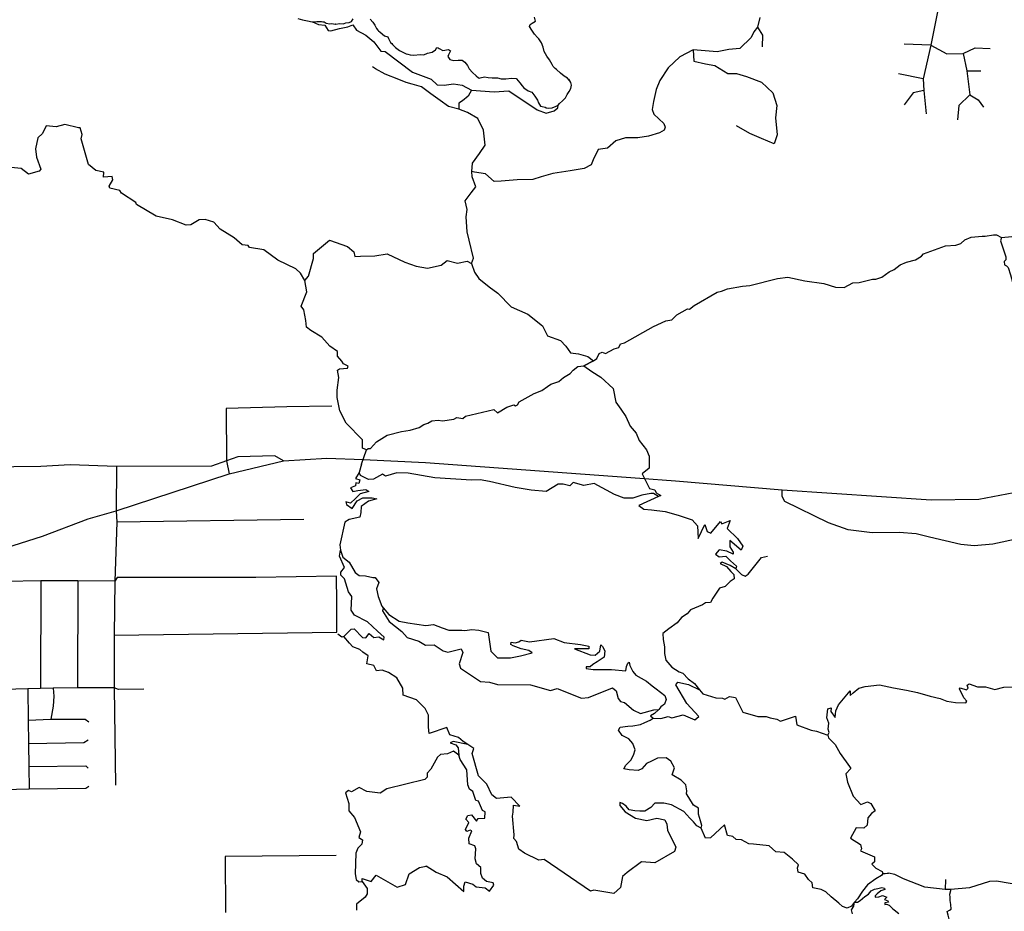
# Model space of a CAD drawing. Header units: millimetres. Extents: x 35 to 72953, y -43 to 70184.
# Tile 27 of 204: x 25530 to 29095, y 24220 to 27449. Entities that reach past the tile are written whole.
import ezdxf

# ---------------------------------------------------------------- set-up
doc = ezdxf.new("R2010")
doc.units = ezdxf.units.MM
doc.layers.add('roads_2', color=2, linetype='Continuous')
doc.layers.add('roads_3', color=3, linetype='Continuous')

msp = doc.modelspace()

# ---------------------------------------------------------------- linework, layer by layer
at = {"layer": 'roads_2'}
msp.add_lwpolyline([(24089.76, 25091.42), (24274.85, 25153.38), (25086.66, 25411.69), (25612.41, 25578.95), (25777.01, 25640.82), (25878.98, 25669.75), (26287.67, 25804.04), (26484.65, 25851.75), (26642.39, 25861.19), (26773.37, 25856.58), (26998.94, 25845.6), (27775.08, 25788.04), (27904.35, 25778.46), (28291.12, 25746.13), (28830.82, 25710.57), (29002.95, 25712.61), (29129.41, 25736.28), (29367.72, 25801.59), (29396.82, 25809.26), (29534.89, 25843.47), (29668.9, 25864.59), (29780.16, 25875.14), (29902.98, 25881.92)], dxfattribs=at)
at = {"layer": 'roads_3'}
for points in [[(26798.51, 27450.46), (26808.59, 27440.15), (26815.37, 27428.51), (26821.4, 27417.09), (26826.77, 27410.88), (26829.31, 27408.44), (26834.87, 27403.45), (26851.17, 27390.92), (26863.14, 27386.92), (26864.65, 27380.82), (26872.37, 27366.19), (26876.71, 27362.97), (26880.1, 27358.65), (26890.93, 27347.89), (26905.35, 27337.13), (26916.57, 27330.81), (26928.72, 27325.49), (26935.51, 27323.6), (26944.09, 27321.82), (26957.09, 27320.6), (26980, 27323.03), (26993.57, 27321.58), (27006.2, 27327.67), (27022.98, 27331.55), (27035.15, 27339.74), (27040.52, 27347.83), (27044.67, 27347.5), (27048.82, 27343.95), (27062.2, 27337.63), (27082.75, 27340.61), (27089.34, 27335.73), (27082.93, 27322.21), (27080.19, 27315.12), (27087.82, 27304.47), (27102.06, 27300.81), (27117.33, 27302.36), (27131.84, 27302.35), (27141.74, 27295.14), (27150.78, 27283.17), (27157.47, 27271.19), (27169.15, 27258), (27182.44, 27245.91), (27191.39, 27238.26), (27194.88, 27237.48), (27197.42, 27238.48), (27212.32, 27242.46), (27225.7, 27239.69), (27240.59, 27238.02), (27259.73, 27237.9), (27273.68, 27235.24), (27290.27, 27234.79), (27311.01, 27237), (27327.78, 27235.99), (27329.2, 27234.77), (27340.69, 27220.8), (27348.98, 27208.83), (27354.73, 27202.4), (27355.11, 27201.51), (27370.56, 27191.19), (27384.04, 27186.2), (27395.06, 27171.68), (27404.77, 27157.26), (27408.82, 27147.29), (27415.69, 27135.87), (27421.35, 27134.53), (27432.37, 27131.54), (27436.62, 27130.1), (27435.48, 27129.99), (27444.72, 27128.98), (27457.54, 27129.64), (27472.81, 27135.4), (27479.98, 27139.5), (27484.79, 27144.82), (27494.78, 27155.35), (27505.16, 27165.1), (27505.63, 27166.21), (27512.04, 27177.84), (27519.77, 27188.48), (27525.62, 27199.9), (27527.42, 27211.31), (27526.01, 27221.62), (27517.72, 27233.04), (27519.98, 27230.27), (27513.57, 27237.37), (27501.7, 27244.91), (27487.75, 27255.22), (27473.71, 27268.42), (27469.09, 27272.52), (27467.77, 27273.85), (27461.46, 27279.17), (27457.79, 27286.16), (27448.18, 27304.01), (27438.1, 27317.31), (27428.39, 27333.39), (27425.01, 27349.13), (27418.98, 27365.09), (27408.99, 27379.51), (27405.03, 27384.94), (27393.45, 27396.69), (27384.5, 27411.44), (27375.36, 27423.64), (27377.91, 27432.06), (27385.92, 27435.94), (27398.08, 27443.14), (27393.84, 27457.88)], [(28209.85, 27456.83), (28201.75, 27421.61), (28188.6, 27404.5), (28178.48, 27384.37), (28138.02, 27344.13), (28097.57, 27341.12), (28055.97, 27333.01), (27968.12, 27339.14), (27920.58, 27314.01), (27878.09, 27274.76), (27847.74, 27228.48), (27834.09, 27195.63), (27824.92, 27152.93), (27819.67, 27123.51), (27826.31, 27107.09), (27861.95, 27072.86), (27867.17, 27059.54), (27863.24, 27049.29), (27846.97, 27039.39), (27806.22, 27027.2), (27767.79, 27021.18), (27723.28, 27021.19), (27687.89, 27010.13), (27658.55, 26983.97), (27624.16, 26978.95), (27605.95, 26941.71), (27598.85, 26923.6), (27573.57, 26910.53), (27523, 26901.48), (27460.3, 26891.45), (27417.82, 26880.39), (27387.47, 26870.33), (27330.84, 26868.34), (27273.19, 26864.34), (27247.9, 26862.33), (27216.56, 26890.53), (27177.12, 26896.57), (27166.75, 26899.27)], [(28855.05, 27483.85), (28829.74, 27356.04), (28801.4, 27234.27), (28804.42, 27191.99), (28812.5, 27107.45)], [(26536.28, 27453.01), (26553.53, 27448.46), (26572.19, 27444.91), (26589.06, 27441.24), (26590.48, 27440.91), (26605.28, 27442.45), (26622.24, 27442), (26627.43, 27441.11), (26631.76, 27441.22), (26639.3, 27436.23), (26652.5, 27434.34), (26660.13, 27435), (26666.45, 27433.78), (26674.17, 27432.78), (26673.42, 27433), (26688.41, 27435.21), (26700.57, 27434.21), (26704.53, 27435.09), (26711.03, 27437.2), (26722.81, 27439.19), (26730.73, 27442.4), (26737.71, 27452.26)], [(26590.48, 27440.91), (26611.77, 27430.9), (26634.01, 27428.87), (26647.15, 27409.75), (26656.26, 27408.73), (26687.61, 27416.77), (26717.94, 27422.8), (26736.15, 27430.85), (26749.29, 27410.71), (26783.67, 27392.57), (26804.51, 27374.77), (26811.97, 27368.41), (26837.24, 27335.19), (26853.42, 27333.17), (26951.49, 27258.65), (27020.25, 27233.47), (27041.48, 27213.33), (27066.76, 27212.31)], [(28201.75, 27421.61), (28219.43, 27392.56), (28218.92, 27350.15)], [(28829.74, 27356.04), (28732.66, 27360.08)], [(28829.74, 27356.04), (28887.38, 27324.82), (28946.04, 27326.83), (28989.52, 27346.95)], [(27968.12, 27339.14), (27971.14, 27298.9), (28012.6, 27288.82), (28046.98, 27282.77), (28094.51, 27253.57), (28125.86, 27253.56), (28161.25, 27243.48), (28215.85, 27222.33), (28257.3, 27184.08), (28271.45, 27137.77), (28266.39, 27093.49), (28272.44, 27032.09), (28261.3, 26998.89), (28215.79, 27018.02), (28173.32, 27036.15), (28125.8, 27064.34)], [(28946.04, 27326.83), (28959.16, 27263.42), (28970.28, 27176.86), (28930.82, 27137.62), (28925.76, 27086.29)], [(28989.52, 27346.95), (29044.14, 27344.92)], [(27166.75, 26899.27), (27168.79, 26929.46), (27195.1, 26964.68), (27215.34, 26994.87), (27209.28, 27048.21), (27189.08, 27091.49), (27151.67, 27112.64), (27120.32, 27124.72), (27082.15, 27134.14), (27051.82, 27156.29), (27018.46, 27180.46), (26984.08, 27205.64), (26950.72, 27215.72), (26929.48, 27221.76), (26902.18, 27231.83), (26852.63, 27251.98), (26818.26, 27271.12), (26807.14, 27278.17)], [(28801.4, 27234.27), (28712.41, 27253.41)], [(28959.16, 27263.42), (29009.73, 27263.41)], [(27066.76, 27212.31), (27101.15, 27216.32), (27132.5, 27212.29), (27165.86, 27194.15), (27153.72, 27172.02), (27133.48, 27154.91), (27120.33, 27146.87), (27120.32, 27124.72)], [(27165.86, 27194.15), (27248.21, 27187.91), (27300.53, 27190.67), (27403.53, 27122.57), (27436.51, 27110.25), (27465.08, 27119.22), (27478.94, 27129.08), (27479.98, 27139.5)], [(28804.42, 27191.99), (28764.98, 27183.95), (28732.61, 27140.69)], [(28970.28, 27176.86), (29000.61, 27158.74), (29019.82, 27131.56)], [(26561.81, 26504.96), (26546.15, 26531.1), (26529.85, 26546.96), (26464.26, 26578.03), (26414.22, 26615.96), (26362.28, 26623.63), (26357.29, 26631.17), (26335.7, 26633.73), (26306.59, 26659.24), (26256.17, 26690.63), (26232.14, 26715.36), (26201.51, 26724.69), (26179.45, 26724.03), (26148.81, 26706.2), (26131.93, 26704.66), (26082.55, 26724.3), (26023.36, 26737.52), (25953.06, 26779.01), (25949.57, 26786.88), (25898.5, 26820.94), (25892.28, 26830.36), (25855.62, 26839.03), (25854.11, 26846.12), (25867.23, 26868.95), (25864.03, 26880.81), (25833.39, 26879.17), (25834.63, 26897.12), (25805.41, 26902.35), (25778.37, 26924.09), (25752.02, 27017.88), (25755.42, 27032.95), (25748.46, 27057.34), (25742.33, 27056.9), (25693.42, 27068.78), (25661.93, 27060.82), (25624.89, 27064.17), (25611.86, 27036.13), (25595.08, 27021.28), (25586.67, 26981.05), (25590.61, 26951.23), (25605.76, 26907.22), (25599.63, 26900.02), (25561.54, 26889.73), (25534.88, 26909.69), (25411.02, 26922.62)], [(26786.08, 25890.88), (26770.91, 25896.93), (26770.92, 25927.12), (26711.28, 25987.55), (26689.04, 26032.85), (26678.94, 26080.16), (26678.95, 26107.34), (26685.04, 26152.63), (26680.71, 26179.48), (26687.79, 26184.75), (26716.11, 26186.5), (26718.9, 26194.3), (26701.7, 26202.11), (26696.4, 26211.93), (26681.03, 26230.13), (26681.04, 26247.25), (26652.73, 26266.38), (26623.41, 26298.61), (26583.98, 26323.78), (26568.81, 26334.86), (26565.79, 26360.03), (26558.73, 26398.27), (26548.62, 26411.37), (26568.87, 26463.7), (26561.81, 26504.96), (26574.97, 26520.06), (26593.2, 26584.47), (26593.2, 26601.58), (26651.89, 26649.86), (26716.6, 26627.69), (26739.86, 26608.56), (26742.88, 26591.45), (26764.12, 26592.44), (26815.7, 26593.43), (26860.2, 26601.47), (26924.91, 26570.24), (26965.37, 26556.12), (27005.81, 26549.07), (27055.38, 26560.12), (27077.64, 26577.22), (27115.06, 26567.14), (27150.46, 26574.18), (27165.62, 26566.11), (27172.71, 26585.24), (27157.56, 26650.67), (27149.48, 26680.87), (27146.47, 26735.21), (27149.51, 26761.38), (27142.44, 26792.59), (27164.71, 26821.77), (27180.89, 26843.91), (27167.76, 26880.14), (27166.75, 26899.27)], [(26786.08, 25890.88), (26791.74, 25895.63), (26800.22, 25895.96), (26821.73, 25920.67), (26860.01, 25944.24), (26912.61, 25957.43), (26943.97, 25962.45), (26976.21, 25971.5), (26993.16, 25983.44), (27007.95, 25988.22), (27022.24, 25996.01), (27044.75, 25998.4), (27061.31, 25996.37), (27102.15, 26002.53), (27112.77, 26008.06), (27134.14, 26004.78), (27143.61, 26013.2), (27246.54, 26036.82), (27259.81, 26025.37), (27293.51, 26046.08), (27319.53, 26053.6), (27324.93, 26050.51), (27332.01, 26054.03), (27338.33, 26064.47), (27392.34, 26094.75), (27420.78, 26106.46), (27441.39, 26120.8), (27453.53, 26128.98), (27481.73, 26138.65), (27498.8, 26153.49), (27523.34, 26167.33), (27534.09, 26179.53), (27550.9, 26192.35), (27572.39, 26195.24), (27607.17, 26213.97), (27619.06, 26222.02), (27628.14, 26240.38), (27639.16, 26244.79), (27650.92, 26239.88), (27682.66, 26257.1), (27699.23, 26261.25), (27705.92, 26275.34), (27720.22, 26278.86), (27824.25, 26337.42), (27870.05, 26358.58), (27891, 26361.67), (27909.39, 26380.29), (27948.38, 26401.99), (27955.14, 26400.32), (27971.71, 26413.66), (28055.29, 26462.45), (28071.09, 26465.21), (28092.72, 26474.39), (28146.95, 26484.06), (28173.5, 26485.82), (28273.38, 26511.83), (28311.06, 26516.73), (28373.12, 26503.12), (28441.27, 26493.91), (28484.26, 26480.11), (28515.84, 26479.55), (28546.76, 26495.95), (28569.96, 26497.16), (28618.39, 26509.48), (28630.27, 26509.48), (28651.76, 26516.9), (28677.93, 26535.26), (28696.15, 26543.81), (28717.89, 26561.66), (28741.41, 26571.35), (28773.4, 26579.64), (28795.27, 26592.35), (28802.47, 26601.15), (28882.38, 26630.2), (28920.06, 26632.21), (28937.63, 26638.37), (28952.42, 26651.2), (28974.67, 26661.76), (29015.38, 26665.4), (29025.88, 26664.64), (29056.59, 26669.8), (29066.58, 26670.04), (29085.41, 26659.73), (29122.21, 26663.49)], [(29085.41, 26659.73), (29081.88, 26648.15), (29100.96, 26589.64), (29101.21, 26579.71), (29095.26, 26572.91), (29096.4, 26561.59), (29103.22, 26557.56), (29108.66, 26551.65), (29117.88, 26524.73), (29126.22, 26493.64), (29134.69, 26463.19), (29140.37, 26441.93)], [(27165.62, 26566.11), (27176.68, 26534.36), (27192.85, 26511.2), (27230.26, 26480.99), (27260.6, 26458.83), (27309.13, 26408.49), (27369.8, 26382.3), (27423.39, 26340), (27440.57, 26303.76), (27488.1, 26287.65), (27507.31, 26266.51), (27524.49, 26242.33), (27552.81, 26238.3), (27587.2, 26229.23), (27607.17, 26213.97), (27572.39, 26195.24), (27601.34, 26174.87), (27634.7, 26153.72), (27678.18, 26113.45), (27688.28, 26064.13), (27706.48, 26037.95), (27724.67, 26011.78), (27739.83, 25976.53), (27762.08, 25951.36), (27773.2, 25925.19), (27799.48, 25890.96), (27808.58, 25867.8), (27809.58, 25848.68), (27809.57, 25824.52), (27784.07, 25804.52)], [(26659.66, 26049.42), (26496.87, 26047.02), (26277.4, 26041.08)], [(26277.4, 26041.08), (26277.98, 25851.21), (26287.67, 25804.04)], [(26767.8, 25839), (26786.08, 25890.88)], [(26484.65, 25851.75), (26453.26, 25869.33), (26319.75, 25866.37), (26277.98, 25851.21), (26224.57, 25831.45), (25879.87, 25830.81), (25712.87, 25836.47), (25606.66, 25830.48), (25118.13, 25824.73)], [(25879.87, 25830.81), (25878.98, 25669.75), (25881.38, 25629.49), (25874.39, 25414.98), (25872.28, 25220.41), (25871.55, 25029.2), (25876.19, 24677.07)], [(26767.8, 25839), (26758.69, 25808.8), (26745.53, 25787.67), (26761.2, 25782.63), (26758.16, 25769.55), (26747.04, 25771.06), (26745.51, 25760.5), (26727.31, 25753.95), (26736.4, 25739.86), (26753.6, 25744.39), (26783.43, 25746.89), (26793.55, 25740.34), (26762.19, 25732.3), (26745.5, 25715.2), (26727.78, 25698.09), (26710.09, 25703.13), (26712.61, 25693.06), (26733.34, 25678.96), (26751.56, 25706.14), (26772.81, 25716.69), (26806.18, 25717.69), (26822.37, 25713.15), (26792.52, 25705.61), (26766.21, 25686.5), (26765.2, 25664.35), (26761.14, 25646.74), (26722.71, 25639.21), (26706.51, 25629.15), (26688.78, 25546.61), (26691.3, 25527.99), (26699.94, 25501.87), (26722.19, 25484.75), (26743.91, 25446.98), (26759.09, 25436.41), (26781.34, 25435.39), (26808.14, 25428.84), (26817.24, 25428.84), (26830.39, 25410.21), (26822.28, 25387.56), (26828.34, 25360.39), (26840.97, 25325.15), (26845.96, 25319.19), (26842.87, 25307.91), (26867.28, 25268.99), (26913.46, 25232.95), (26932.59, 25211.21), (26974.44, 25197.67), (26999.42, 25183.25), (27031, 25184.35), (27063.71, 25162.83), (27079.83, 25158.84), (27128.58, 25170.46), (27134.79, 25157.04), (27120.54, 25115.92), (27125.91, 25100.4), (27198.87, 25051.83), (27230.92, 25049.6), (27259.48, 25041.38), (27379.97, 25039.57), (27452.19, 25019.59), (27476.23, 25027.12), (27563.9, 24991.84), (27589.92, 24994.38), (27676.76, 25029.49), (27689.68, 25018.73), (27696.83, 24991.02), (27705.88, 24980.26), (27720.02, 24976.16), (27752.92, 24948.66), (27778.09, 24936.46), (27825.7, 24948.97), (27843.75, 24950.81)], [(27843.07, 25721.97), (27824.91, 25732.82), (27815.48, 25733.2), (27782.68, 25727.43), (27750.57, 25716.11), (27718.85, 25716.61), (27683.31, 25729.25), (27609.41, 25768.74), (27572.27, 25761.44), (27534.18, 25772.76), (27521.26, 25760.79), (27497.97, 25767.16), (27479.41, 25766.68), (27436.22, 25739.87), (27381.9, 25744.8), (27323.76, 25754.43), (27230.83, 25776.19), (27197.21, 25782.49), (27165.48, 25781.65), (27033.22, 25789.46), (26936.13, 25807.01), (26895.4, 25807.58), (26854.01, 25795.4), (26843.08, 25802.61), (26810.64, 25785), (26792.44, 25784.01), (26763.41, 25798.65), (26758.69, 25808.8)], [(27784.07, 25804.52), (27802.09, 25767.45)], [(29396.82, 25809.26), (29409.45, 25769), (29439.79, 25733.26), (29444.34, 25719.17), (29439.28, 25706.08), (29412.97, 25677.39), (29359.36, 25638.65), (29294.12, 25603.42), (29229.39, 25585.32), (29148.8, 25569.59), (29054.11, 25549.46), (28986.15, 25543.84), (28937.6, 25548.69), (28823.78, 25575.34), (28775.74, 25586.42), (28715.05, 25591.96), (28616.95, 25589.98), (28529.96, 25601.06), (28458.15, 25626.26), (28300.82, 25703.44), (28290.27, 25722.42), (28291.12, 25746.13)], [(27802.09, 25767.45), (27810.06, 25751.04), (27829.78, 25746), (27834.53, 25735.85), (27851.97, 25726.02), (27843.07, 25721.97), (27772.11, 25689.65), (27790.31, 25676.56), (27817.62, 25673.53), (27867.18, 25667.48), (27914.71, 25654.37), (27964.27, 25637.25), (27984.49, 25616.11), (27986.5, 25569.8), (28010.79, 25620.13), (28018.88, 25595.96), (28032.03, 25589.92), (28067.44, 25631.18), (28072.49, 25623.12), (28102.84, 25635.2), (28091.71, 25606), (28129.11, 25569.76), (28148.33, 25542.57), (28142.25, 25527.48), (28101.81, 25562.73), (28101.8, 25539.57), (28113.93, 25520.45), (28112.92, 25513.4), (28090.67, 25524.48), (28062.35, 25528.51), (28049.2, 25513.41), (28062.34, 25503.35), (28086.62, 25506.35), (28103.81, 25489.23), (28125.04, 25470.11), (28123.02, 25460.04), (28102.79, 25472.13), (28073.47, 25484.21), (28066.39, 25479.18), (28088.63, 25468.1), (28104.81, 25449.98), (28115.94, 25439.92), (28116.94, 25424.31), (28102.78, 25413.74), (28092.66, 25404.68), (28084.06, 25396.13), (28063.82, 25390.09), (28039.54, 25354.36), (28031.44, 25338.26), (28013.75, 25336.76), (28002.11, 25329.71), (27959.12, 25312.11), (27946.98, 25297.02), (27926.74, 25283.93), (27910.05, 25264.82), (27880.7, 25243.18), (27858.95, 25226.08), (27859.96, 25203.94), (27864.5, 25177.76), (27865, 25154.1), (27869.54, 25129.94), (27890.78, 25104.26), (27917.57, 25087.14), (27931.23, 25082.11), (27949.93, 25061.46), (27973.2, 25044.34), (27991.27, 25022.06)], [(26558.39, 25638.33), (25881.38, 25629.49)], [(27997.32, 24520.86), (27981.64, 24528.92), (27969.51, 24543.52), (27956.36, 24557.62), (27934.62, 24581.28), (27890.62, 24605.96), (27862.81, 24611.51), (27829.93, 24612.02), (27815.26, 24595.92), (27794.01, 24582.33), (27774.8, 24582.34), (27757.6, 24584.35), (27736.36, 24586.89), (27726.25, 24600.48), (27712.59, 24610.55), (27702.47, 24613.57), (27703.49, 24602.49), (27721.69, 24579.84), (27759.61, 24557.17), (27801.08, 24548.6), (27837, 24557.15), (27865.82, 24551.61), (27872.89, 24534.99), (27875.42, 24513.35), (27905.25, 24452.43), (27900.69, 24436.33), (27829.36, 24395.57), (27780.8, 24399.62), (27729.7, 24360.87), (27712, 24345.78), (27705.92, 24306.01), (27681.12, 24283.88), (27608.8, 24296.48), (27597.16, 24292.46), (27428.78, 24407.79), (27409.05, 24405.28), (27357.98, 24430.97), (27337.75, 24445.07), (27328.65, 24472.26), (27319.55, 24483.83), (27320.57, 24496.92), (27314.52, 24564.87), (27316.55, 24578.47), (27317.57, 24604.13), (27340.33, 24600.1), (27309.49, 24633.84), (27255.88, 24628.83), (27239.7, 24641.42), (27221, 24680.69), (27190.66, 24710.89), (27167.93, 24790.93), (27174.01, 24809.56), (27152.57, 24823.88), (27135.58, 24835.24), (27118.89, 24849.34), (27087.54, 24858.92), (27076.43, 24885.09), (27012.69, 24863.98), (27010.17, 24887.14), (27010.19, 24929.91), (26998.06, 24954.08), (26966.71, 24985.81), (26918.16, 25002.43), (26917.67, 25028.1), (26895.43, 25065.36), (26865.6, 25084.5), (26842.34, 25093.07), (26821.6, 25091.06), (26812, 25110.69), (26787.22, 25116.23), (26791.28, 25145.43), (26772.07, 25158.02), (26761.95, 25168.6), (26736.16, 25178.17), (26723.53, 25191.26), (26703.89, 25215.33), (26730.19, 25242.12), (26741.06, 25243.25), (26771.58, 25211.37), (26783.21, 25210.87), (26795.36, 25226.47), (26812.04, 25211.35), (26830.25, 25214.37), (26848.45, 25203.29), (26848.96, 25212.86), (26825.7, 25234.5), (26788.8, 25267.74), (26741.77, 25291.92), (26729.65, 25311.05), (26732.19, 25360.37), (26720.07, 25376.48), (26705.93, 25424.31), (26692.27, 25437.39), (26692.28, 25448.47), (26705.95, 25465.58), (26687.8, 25505.9), (26691.3, 25527.99)], [(28123.02, 25460.04), (28143, 25439.36), (28156.29, 25433.15), (28167.8, 25440.36), (28216.18, 25501.09), (28237.96, 25505.85)], [(26677.17, 25434.16), (26385.29, 25428.47), (25882.98, 25428.18), (25874.39, 25414.98), (25739.52, 25416.79), (25605.92, 25416.6), (25477.51, 25414.43)], [(26678.53, 25231.04), (26678.58, 25338.75), (26677.17, 25434.16)], [(25605.92, 25416.6), (25605.03, 25026.62)], [(25739.52, 25416.79), (25738.7, 25029.69)], [(26845.96, 25319.19), (26866.75, 25294.43), (26903.66, 25270.76), (26935.01, 25264.21), (26967.89, 25260.17), (27000.76, 25254.62), (27027.56, 25259.14), (27059.92, 25246.04), (27083.69, 25238.48), (27131.23, 25237.45), (27141.85, 25236.95), (27167.15, 25239.95), (27192.43, 25238.44), (27226.31, 25229.87), (27230.34, 25196.15), (27235.89, 25161.92), (27260.16, 25138.25), (27306.69, 25138.23), (27342.6, 25144.76), (27385.09, 25156.33), (27373.96, 25163.88), (27346.15, 25170.43), (27316.32, 25181.02), (27308.73, 25186.55), (27309.24, 25194.61), (27323.9, 25192.59), (27337.57, 25195.6), (27345.66, 25201.64), (27375.49, 25196.09), (27463.5, 25208.14), (27501.42, 25193.53), (27560.09, 25186.46), (27590.94, 25180.41), (27590.93, 25169.85), (27538.61, 25170.6), (27594.98, 25148.2), (27613.68, 25147.69), (27630.88, 25161.78), (27634.44, 25185.43), (27640, 25179.39), (27648.59, 25163.28), (27646.06, 25140.63), (27621.26, 25123.53), (27605.07, 25113.47), (27594.96, 25105.41), (27581.3, 25104.92), (27581.3, 25098.88), (27606.59, 25095.34), (27672.85, 25095.83), (27724.43, 25091.28), (27726.97, 25106.89), (27731.52, 25118.96), (27736.58, 25122.48), (27739.1, 25110.41), (27749.72, 25088.76), (27760.84, 25075.66), (27799.77, 25053.5), (27820.51, 25035.88), (27834.66, 25025.32), (27866.01, 25001.64), (27871.06, 24987.05), (27865, 24970.44), (27851.84, 24960.88), (27843.75, 24950.81), (27828.56, 24936.73), (27814.4, 24928.18), (27823.51, 24919.11)], [(25872.28, 25220.41), (26678.53, 25231.04)], [(26703.89, 25215.33), (26696.51, 25213.09), (26681.76, 25223.02)], [(27823.51, 24919.11), (27851.71, 24918.59), (27877.46, 24925.79), (27891.78, 24920.46), (27932.71, 24931.86), (27974.66, 24912.79), (27989.18, 24925.64), (27945.07, 24971.99), (27905.4, 25039.5), (27912.38, 25049.81), (27951.41, 25041.37), (27991.27, 25022.06), (28003.02, 25007.6), (28050.57, 24993.48), (28074.84, 24991.47), (28082.93, 24988.44), (28100.13, 24997.49), (28121.87, 24993.97), (28148.67, 24941.61), (28202.77, 24924.99), (28233.12, 24925.48), (28246.78, 24920.45), (28271.05, 24915.91), (28284.71, 24908.86), (28339.33, 24926.46), (28343.88, 24895.76), (28395.46, 24876.11), (28415.19, 24872.58), (28455.65, 24857.48), (28458.17, 24847.91), (28482.94, 24824.25), (28500.64, 24791.52), (28535.02, 24744.7), (28539.58, 24737.15), (28520.86, 24718.04), (28526.91, 24687.83), (28548.14, 24636.99), (28575.45, 24607.28), (28600.24, 24616.84), (28612.37, 24610.3), (28627.04, 24583.61), (28614.39, 24573.55), (28601.23, 24557.95), (28598.19, 24531.27), (28586.05, 24521.21), (28559.25, 24522.22), (28538, 24484.98), (28573.9, 24461.31), (28578.45, 24446.21), (28574.4, 24438.66), (28625.48, 24417.51), (28625.47, 24399.39), (28615.36, 24390.32), (28630.02, 24376.73), (28653.34, 24364.2), (28655.11, 24356.89), (28651.07, 24349.14), (28629.5, 24336.97), (28599.66, 24315.33), (28581.45, 24293.19), (28563.23, 24265.5), (28552.94, 24252.9)], [(28455.65, 24857.48), (28460.7, 24867.04), (28457.67, 24880.12), (28459.7, 24901.26), (28452.63, 24920.89), (28456.68, 24953.11), (28468.32, 24957.13), (28466.79, 24943.03), (28482.47, 24921.89), (28485, 24945.55), (28495.12, 24968.2), (28537.11, 25018.02), (28536.6, 25001.41), (28547.73, 25011.47), (28568.98, 25028.07), (28591.23, 25033.61), (28643.83, 25039.64), (28694.41, 25029.56), (28741.44, 25020.48), (28780.38, 25012.43), (28826.9, 24998.83), (28862.81, 24990.76), (28887.6, 24981.19), (28917.94, 24976.15), (28955.76, 24974.73), (28959.63, 24980.49), (28948.13, 24993.35), (28932.39, 25025.83), (28935.31, 25028.82), (28958.79, 25021.83), (28964.26, 25028.04), (28960.58, 25039.02), (28968.31, 25043.45), (28997.73, 25033.13), (29027.14, 25032.79), (29060.8, 25023.14), (29092.95, 25031.23), (29138.21, 25032.44)], [(25979.47, 25024.15), (25887.12, 25023.54), (25871.55, 25029.2), (25738.7, 25029.69), (25651.15, 25028.03), (25605.03, 25026.62), (25558.75, 25025.26), (25472.71, 25023.25), (25387.14, 25022.3), (25251.08, 25020.8), (25170.16, 25019.9), (25079.22, 25018.9)], [(25558.75, 25025.26), (25560.23, 24911.78), (25561.31, 24828.14), (25562.4, 24744.51), (25563.48, 24661.74)], [(25651.15, 25028.03), (25652.87, 24999.11), (25650.23, 24962.93), (25642.93, 24915.77)], [(25560.23, 24911.78), (25642.93, 24915.77), (25766.23, 24915.99), (25779.59, 24906.44)], [(28552.94, 24252.9), (28548.05, 24246.89), (28541.47, 24238.84), (28525.79, 24230.78), (28509.6, 24236.83), (28495.44, 24249.92), (28468.64, 24272.08), (28448.42, 24290.7), (28432.24, 24299.26), (28401.89, 24305.31), (28398.86, 24322.93), (28386.72, 24334.51), (28373.08, 24354.15), (28348.29, 24361.2), (28346.27, 24377.31), (28349.82, 24387.87), (28328.58, 24409.03), (28297.73, 24432.69), (28267.89, 24434.72), (28244.12, 24456.87), (28186.47, 24463.43), (28169.78, 24464.44), (28143.48, 24479.04), (28124.76, 24480.06), (28111.62, 24491.14), (28093.41, 24494.16), (28081.79, 24533.42), (28031.7, 24486.11), (28012.99, 24484.61), (27997.32, 24520.86), (27999.4, 24530.98), (27995.36, 24548.1), (27987.77, 24571.76), (27987.78, 24593.39), (27970.09, 24603.97), (27952.39, 24631.67), (27944.8, 24645.26), (27945.82, 24656.33), (27942.28, 24677.47), (27924.59, 24695.09), (27892.73, 24713.72), (27900.33, 24738.89), (27887.69, 24763.06), (27870.5, 24775.65), (27839.64, 24774.15), (27817.89, 24763.58), (27799.18, 24755.53), (27782.98, 24735.4), (27769.33, 24729.37), (27736.96, 24731.89), (27717.23, 24736.43), (27724.32, 24749.01), (27743.03, 24767.13), (27752.15, 24785.75), (27758.73, 24804.88), (27749.64, 24828.03), (27735.48, 24844.14), (27711.71, 24856.23), (27697.55, 24875.86), (27704.13, 24886.93), (27731.45, 24890.45), (27750.16, 24891.45), (27777.47, 24896.48), (27793.66, 24904.02), (27812.88, 24912.07), (27823.51, 24919.11)], [(25561.31, 24828.14), (25762.4, 24830.63), (25777.24, 24841.33)], [(27152.57, 24823.88), (27099.13, 24835.16), (27088.85, 24830.29), (27108.46, 24822.52), (27117.5, 24811.43), (27119.29, 24785.61), (27100.06, 24800.02), (27079.41, 24790.5), (27053.57, 24787.29), (27042.63, 24778.21), (27018.76, 24734.77), (27004.89, 24720.69), (27005.55, 24705.95), (26996.87, 24697.75), (26859.39, 24663.22), (26834.87, 24648.27), (26786.13, 24654.05), (26759.08, 24667.7), (26730.97, 24652.97), (26720.7, 24657.85), (26709.66, 24649.1), (26722, 24610.08), (26721.52, 24584.36), (26742.53, 24559.3), (26763.25, 24507.42), (26757.59, 24486.91), (26770.5, 24478.15), (26768.23, 24463.19), (26753.52, 24448.23), (26747.38, 24430.61), (26744.05, 24355.01), (26748.47, 24335.5), (26757.33, 24327.07), (26769.31, 24328.4), (26787.78, 24302.9), (26788.43, 24283.61), (26780.97, 24271.64), (26749.28, 24245.83), (26749.56, 24224.32)], [(26769.31, 24328.4), (26770.25, 24339.26), (26802.97, 24328.27), (26820.42, 24350.77), (26896.77, 24307.4), (26926.56, 24316.65), (26939.69, 24355.48), (26977.89, 24378.86), (27001.93, 24383.95), (27001.84, 24384.72), (27038.32, 24361.87), (27077.91, 24344.57), (27137.86, 24292.23), (27137.4, 24310.4), (27143.34, 24326.14), (27170.68, 24318.15), (27182.75, 24308.28), (27215.18, 24305.28), (27231.02, 24292.41), (27246.58, 24314.35), (27244.42, 24323.11), (27219.62, 24327.55), (27206.05, 24339.86), (27199.17, 24357.38), (27199.46, 24378.88), (27183.72, 24391.41), (27178.92, 24409.48), (27181.38, 24446.28), (27177.33, 24457.26), (27157.63, 24463.7), (27156.6, 24484.42), (27167.08, 24511.13), (27160.57, 24513.91), (27148.88, 24508.37), (27143.88, 24515.58), (27155.87, 24540.96), (27145.69, 24553.15), (27153.05, 24566.89), (27165.97, 24569), (27183.78, 24546.04), (27189.44, 24556.46), (27213.86, 24557.45), (27214.81, 24579.73), (27205.67, 24584.39), (27190.5, 24618.53), (27182.02, 24621.64), (27171, 24653.79), (27158.46, 24662.66), (27152.9, 24678.18), (27149.15, 24732.83), (27124.49, 24770.1), (27119.29, 24785.61)], [(25562.4, 24744.51), (25769.04, 24746.71), (25777.18, 24738.6)], [(25779.47, 24672.04), (25769, 24664.53), (25563.48, 24661.74), (25472.46, 24659.46), (25284.26, 24657.66), (25210.89, 24655.22)], [(26675.73, 24421.96), (26273.71, 24418.01)], [(26273.71, 24418.01), (26274.62, 24215.15)], [(28655.11, 24356.89), (28663.2, 24357.4), (28670.79, 24358.4), (28676.1, 24358.4)], [(30388.73, 24244.03), (30369.97, 24244.64), (30293.28, 24243.98), (29893.52, 24238.64), (29655.8, 24238.17), (29503.56, 24238.2), (29452.97, 24235.18), (29426.68, 24280.48), (29395.33, 24310.69), (29347, 24328.1), (29220.32, 24319.78), (29116.37, 24320.97), (29067.57, 24328.87), (29041.88, 24327.5), (28969.46, 24304.46), (28901.2, 24299.21), (28881.53, 24299.35), (28807.09, 24307.28), (28730.21, 24338), (28699.36, 24353.12), (28676.1, 24358.4)], [(28882.46, 24334.95), (28881.53, 24299.35)], [(28545.59, 24210.43), (28542.05, 24225.03), (28550.14, 24239.11), (28552.94, 24252.9), (28563.02, 24252.72), (28573.39, 24259.51), (28590.34, 24273.1), (28603.75, 24281.91), (28613.11, 24294.49), (28625, 24299.52), (28637.64, 24302.28), (28652.06, 24306.06), (28661.67, 24303.79), (28662.68, 24298.5), (28648.01, 24293.47), (28634.35, 24282.66), (28627.52, 24275.36), (28627.26, 24271.58), (28640.42, 24272.08), (28654.58, 24276.61), (28670, 24270.56), (28661.66, 24263.02), (28673.04, 24257.73), (28675.56, 24253.19), (28663.17, 24250.68), (28662.66, 24244.89), (28668.99, 24245.4), (28678.85, 24242.37), (28690.23, 24230.03), (28695.79, 24225), (28713.74, 24212.16)], [(28915.04, 24121.26), (28916.56, 24129.06), (28912.76, 24138.88), (28909.48, 24150.97), (28904.16, 24163.55), (28899.37, 24173.61), (28896.59, 24187.2), (28892.29, 24205.58), (28888.75, 24219.17), (28896.6, 24223.96), (28902.91, 24227.73), (28901.91, 24244.84), (28898.88, 24258.94), (28899.64, 24270.26), (28898.37, 24281.84), (28901.16, 24295.18), (28901.2, 24299.21)]]:
    msp.add_lwpolyline(points, dxfattribs=at)

doc.saveas('drawing.dxf')
